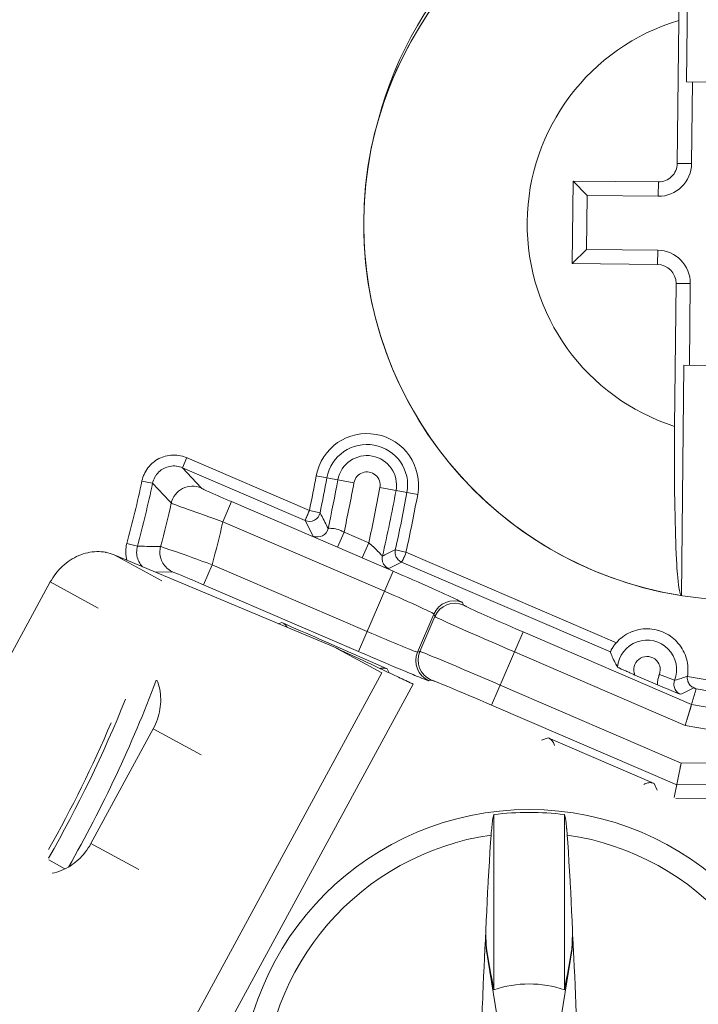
# Model space of a CAD drawing. Header units: inches. Extents: x 0 to 210, y -297 to 0.
# Tile 21 of 76: x 110 to 116, y -211 to -202. Entities that reach past the tile are written whole.
import ezdxf

# ---------------------------------------------------------------- set-up
doc = ezdxf.new("R2010")
doc.units = ezdxf.units.IN
doc.header["$MEASUREMENT"] = 0
doc.layers.add('Lag 4', color=7, linetype='Continuous')

msp = doc.modelspace()

# ---------------------------------------------------------------- linework, layer by layer
at = {"layer": 'Lag 4', "color": 7, "lineweight": 9, "true_color": 0xffffff}
for points in [[(116.0693, -200.0267), (116.0476, -202.1401)], [(115.9748, -201.5772), (115.9766, -201.435)], [(115.9748, -201.5772), (115.9614, -202.8893)], [(117.0476, -202.1504), (116.0476, -202.1401)], [(116.1001, -202.1407), (116.0924, -202.8906)], [(113.2228, -202.4772), (113.2217, -202.4813)], [(113.2231, -202.4773), (113.2221, -202.4814)], [(113.2258, -202.466), (113.2237, -202.4737)], [(113.2263, -202.4661), (113.2244, -202.4738)], [(115.9614, -202.8893), (116.0924, -202.8906)], [(115.0057, -203.0509), (114.9979, -203.8081)], [(115.7882, -203.0589), (115.0057, -203.0509)], [(115.0057, -203.0509), (115.1353, -203.1833)], [(115.7882, -203.0589), (115.7869, -203.1899)], [(115.1353, -203.1833), (115.1303, -203.6784)], [(115.7869, -203.1899), (115.1353, -203.1833)], [(114.9979, -203.8081), (115.1303, -203.6784)], [(115.1303, -203.6784), (115.7818, -203.6851)], [(115.7805, -203.8161), (115.7818, -203.6851)], [(114.9979, -203.8081), (115.7805, -203.8161)], [(115.9501, -203.9892), (115.9367, -205.3014)], [(115.9501, -203.9892), (116.0811, -203.9906)], [(116.0811, -203.9906), (116.0735, -204.7405)], [(116.0211, -204.74), (115.9994, -206.8535)], [(116.0211, -204.74), (117.021, -204.7502)], [(115.9994, -206.8535), (115.9973, -206.8526), (115.9955, -206.851), (115.9936, -206.8483), (115.9917, -206.8447), (115.9887, -206.8372), (115.9879, -206.8347), (115.9843, -206.8215), (115.9842, -206.821), (115.9806, -206.8035), (115.977, -206.7825), (115.9725, -206.7494), (115.9702, -206.7297), (115.9653, -206.68), (115.9639, -206.6632), (115.959, -206.5977), (115.958, -206.5837), (115.9532, -206.5004), (115.9528, -206.492), (115.9482, -206.3915), (115.9481, -206.389), (115.9441, -206.2759), (115.9408, -206.1537), (115.938, -206.0043), (115.9365, -205.887), (115.9354, -205.7552), (115.9351, -205.5994), (115.9355, -205.4572), (115.9367, -205.3014)], [(111.4635, -205.589), (111.4469, -205.5824), (111.4298, -205.5767), (111.4217, -205.5745), (111.4042, -205.5703), (111.3865, -205.5671), (111.3689, -205.5651), (111.3513, -205.564), (111.3339, -205.564), (111.3165, -205.5651), (111.2991, -205.5671), (111.2817, -205.5703), (111.2645, -205.5744), (111.2476, -205.5796), (111.2385, -205.5828), (111.2221, -205.5895), (111.2061, -205.5972), (111.1907, -205.6057), (111.1757, -205.6152), (111.1613, -205.6256), (111.154, -205.6313), (111.1406, -205.6429), (111.1279, -205.6552), (111.116, -205.6682), (111.105, -205.6819), (111.0948, -205.6961), (111.0853, -205.7111), (111.0767, -205.7266), (111.0691, -205.7427), (111.0653, -205.7515), (111.0592, -205.7681), (111.054, -205.7849), (111.05, -205.8018)], [(111.4226, -205.6802), (111.4095, -205.6751), (111.3958, -205.671), (111.3817, -205.6677), (111.3673, -205.6655), (111.3651, -205.6653), (111.3505, -205.6642), (111.3359, -205.6642), (111.3213, -205.6653), (111.3199, -205.6654), (111.3055, -205.6676), (111.2914, -205.6708), (111.2776, -205.675), (111.2643, -205.6801), (111.2516, -205.6861), (111.2393, -205.693), (111.2274, -205.7009), (111.2161, -205.7097), (111.2053, -205.7194), (111.1951, -205.7299), (111.1943, -205.7309), (111.185, -205.7422), (111.1765, -205.7541), (111.1753, -205.7559), (111.1679, -205.7685), (111.1613, -205.7815), (111.1558, -205.7948), (111.1513, -205.8083), (111.1479, -205.8219)], [(111.4226, -205.6802), (111.4628, -205.5868)], [(111.4635, -205.589), (112.5864, -206.0726)], [(111.4226, -205.6802), (112.5469, -206.1644)], [(111.4226, -205.6802), (111.5932, -205.8661)], [(112.6471, -205.7543), (112.9952, -205.8181)], [(111.1479, -205.8219), (111.0499, -205.8022)], [(111.3199, -206.0057), (111.3026, -205.9873), (111.2853, -205.9689), (111.2681, -205.9505), (111.2508, -205.9321), (111.2336, -205.9137), (111.2163, -205.8952), (111.199, -205.8768), (111.1818, -205.8584), (111.1644, -205.8401), (111.1471, -205.8217)], [(111.872, -205.9917), (111.8519, -205.983), (111.8238, -205.9709), (111.7958, -205.9587), (111.7677, -205.9464), (111.7483, -205.9379), (111.7203, -205.9255), (111.7064, -205.9193), (111.6785, -205.9068), (111.6715, -205.9036), (111.6437, -205.891), (111.6172, -205.8786), (111.6074, -205.8739), (111.6001, -205.8702), (111.5953, -205.8676), (111.5948, -205.8673), (111.5932, -205.8661)], [(113.2335, -205.8617), (113.5816, -205.9254)], [(111.7928, -206.1753), (111.7579, -206.1631), (111.7104, -206.1465), (111.6629, -206.1298), (111.6154, -206.1131), (111.5823, -206.1014), (111.5348, -206.0846), (111.5111, -206.0762), (111.4637, -206.0593), (111.4519, -206.0551), (111.4046, -206.038), (111.3597, -206.0216), (111.3432, -206.0154), (111.3309, -206.0106), (111.3228, -206.0073), (111.3218, -206.0069), (111.3191, -206.0055)], [(111.7928, -206.1753), (111.872, -205.9917)], [(113.354, -206.63), (111.872, -205.9917)], [(112.5864, -206.0726), (112.5834, -206.0798), (112.5795, -206.089), (112.5756, -206.0982), (112.5716, -206.1074), (112.5707, -206.1095), (112.5667, -206.1186), (112.5627, -206.1278), (112.5588, -206.137), (112.5581, -206.1386), (112.5542, -206.1478), (112.5501, -206.1569), (112.5485, -206.1603), (112.5469, -206.1644)], [(112.6843, -206.0931), (112.586, -206.0717)], [(112.6844, -206.0931), (112.6881, -206.1005), (112.6954, -206.1149), (112.7028, -206.1293), (112.7063, -206.1362), (112.7137, -206.1506), (112.7211, -206.1649), (112.7285, -206.1793), (112.7359, -206.1936), (112.7433, -206.2079), (112.7507, -206.2223), (112.7581, -206.2366)], [(113.2749, -206.8136), (111.7928, -206.1753)], [(112.6207, -206.3075), (112.5469, -206.1644)], [(112.758, -206.2371), (112.7584, -206.2374), (112.759, -206.2374), (112.7617, -206.2371), (112.7659, -206.2367), (112.7715, -206.2363), (112.7784, -206.2362), (112.7863, -206.2365), (112.7906, -206.2367), (112.805, -206.2381), (112.8122, -206.2391), (112.8265, -206.2415), (112.8357, -206.2435), (112.8497, -206.2472), (112.8602, -206.2506), (112.8737, -206.2558), (112.8854, -206.2611), (112.8975, -206.2677)], [(112.9039, -206.2717), (112.8446, -206.4095)], [(112.9039, -206.2717), (113.1304, -206.3693)], [(110.9117, -206.3744), (110.9098, -206.3818), (110.9066, -206.397), (110.9041, -206.4125), (110.9024, -206.4281), (110.9015, -206.4437), (110.9015, -206.4594), (110.9022, -206.475), (110.9038, -206.4906), (110.9049, -206.4984), (110.9076, -206.5137), (110.9112, -206.5289)], [(111.0082, -206.4007), (110.9117, -206.3747)], [(113.0711, -206.507), (113.1304, -206.3693)], [(113.1304, -206.3693), (113.1415, -206.3772), (113.1535, -206.3869), (113.1539, -206.3872), (113.1631, -206.3954), (113.1759, -206.4075), (113.184, -206.4156), (113.1964, -206.4281), (113.2029, -206.4348), (113.2151, -206.4476), (113.2194, -206.4521), (113.2314, -206.465), (113.2384, -206.4725), (113.2444, -206.4791), (113.2492, -206.4845), (113.2493, -206.4847), (113.2529, -206.4887), (113.2553, -206.4912), (113.2558, -206.4918), (113.2564, -206.4919)], [(110.2093, -206.7287), (110.2187, -206.7121), (110.2316, -206.6912), (110.2453, -206.6709), (110.2598, -206.6513), (110.272, -206.6361), (110.2879, -206.6177), (110.3045, -206.6002), (110.3217, -206.5835), (110.3365, -206.5702), (110.3547, -206.5552), (110.3735, -206.541), (110.3927, -206.5278), (110.4099, -206.517), (110.4298, -206.5057), (110.45, -206.4954), (110.4705, -206.4861), (110.4897, -206.4784), (110.5105, -206.4712), (110.5314, -206.465), (110.5523, -206.4598), (110.573, -206.4558), (110.5939, -206.4528), (110.6148, -206.4508), (110.6355, -206.4498), (110.6361, -206.4498), (110.6567, -206.4499), (110.6771, -206.4511), (110.6973, -206.4533), (110.7171, -206.4565), (110.718, -206.4566), (110.7377, -206.4609), (110.757, -206.4662), (110.7759, -206.4724), (110.7943, -206.4795)], [(112.8118, -207.3244), (110.7943, -206.4795)], [(110.7943, -206.4795), (111.2338, -206.7181)], [(111.0082, -206.4007), (111.005, -206.4145), (111.0028, -206.4287), (111.0016, -206.4432), (111.0016, -206.4441), (111.0015, -206.4587), (111.0024, -206.4732), (111.0044, -206.4875), (111.0074, -206.5014), (111.0114, -206.5151), (111.0164, -206.5286), (111.0224, -206.5418), (111.0294, -206.5546), (111.0295, -206.5548), (111.0374, -206.567), (111.046, -206.5785), (111.0554, -206.5892)], [(111.0079, -206.4006), (111.0293, -206.4009), (111.0507, -206.4012), (111.072, -206.4015), (111.0934, -206.4018), (111.1148, -206.4021), (111.1362, -206.4023), (111.1575, -206.4026), (111.1789, -206.4029), (111.2003, -206.4032), (111.2217, -206.4035)], [(111.2214, -206.4035), (111.2182, -206.4174), (111.2161, -206.4317), (111.2151, -206.4442), (111.2148, -206.4587), (111.2156, -206.4731), (111.2175, -206.4875), (111.2179, -206.4899), (111.2209, -206.504), (111.225, -206.5178), (111.23, -206.5311), (111.2358, -206.5439), (111.2426, -206.5563), (111.2504, -206.5682), (111.2592, -206.5798), (111.2689, -206.5909), (111.2795, -206.6014), (111.2796, -206.6014), (111.2878, -206.6087), (111.2994, -206.6176), (111.3113, -206.6256), (111.3235, -206.6325), (111.3359, -206.6384)], [(111.2214, -206.4035), (111.2244, -206.4042), (111.2253, -206.4045), (111.2334, -206.4071), (111.2458, -206.4113), (111.2624, -206.4169), (111.3072, -206.4325), (111.3189, -206.4365), (111.3662, -206.453), (111.39, -206.4613), (111.4373, -206.4779), (111.4704, -206.4896), (111.5176, -206.5064), (111.5527, -206.519), (111.5999, -206.5361), (111.6469, -206.5533), (111.694, -206.5705)], [(113.2562, -206.4918), (113.2681, -206.4859), (113.28, -206.4799), (113.2918, -206.474), (113.3037, -206.468), (113.3156, -206.4621), (113.3274, -206.4561), (113.3393, -206.4501), (113.3511, -206.4442), (113.363, -206.4382), (113.3749, -206.4323)], [(113.3749, -206.4323), (113.3732, -206.4421), (113.3725, -206.4522), (113.3727, -206.4605), (113.3739, -206.4708), (113.3761, -206.4809), (113.3792, -206.4905), (113.3833, -206.4996), (113.3882, -206.5082), (113.3941, -206.5164), (113.401, -206.5241), (113.4086, -206.5312), (113.4152, -206.5362), (113.4238, -206.5417), (113.4327, -206.5461)], [(113.4723, -206.4541), (113.3747, -206.4323)], [(113.4725, -206.4542), (113.4711, -206.4627), (113.4686, -206.4715), (113.468, -206.473), (113.4643, -206.482), (113.4606, -206.49), (113.4596, -206.492), (113.4554, -206.5011), (113.4512, -206.5102), (113.4468, -206.5193), (113.4457, -206.5215), (113.4412, -206.5305), (113.4407, -206.5316), (113.4368, -206.5388), (113.4358, -206.5404), (113.4339, -206.544), (113.4336, -206.5448), (113.4327, -206.5459)], [(113.4726, -206.4542), (115.4025, -207.2854)], [(111.615, -206.7542), (111.694, -206.5705)], [(111.694, -206.5705), (113.1159, -207.1828)], [(113.2882, -206.5896), (113.281, -206.5826), (113.2743, -206.5748), (113.2724, -206.5723), (113.2669, -206.5636), (113.2623, -206.5545), (113.2586, -206.5451), (113.256, -206.5355), (113.2544, -206.5254), (113.2538, -206.5151), (113.2538, -206.512), (113.2545, -206.5018), (113.2562, -206.4918)], [(113.4327, -206.5459), (113.3143, -206.6062)], [(113.4327, -206.5459), (115.348, -207.3707)], [(111.3356, -206.6382), (111.1697, -206.6367)], [(111.615, -206.7542), (111.5945, -206.7454), (111.5667, -206.7334), (111.5388, -206.7216), (111.511, -206.7097), (111.4914, -206.7014), (111.4635, -206.6897), (111.4495, -206.6838), (111.4215, -206.6721), (111.4148, -206.6693), (111.3868, -206.6578), (111.3603, -206.6472), (111.3504, -206.6433), (111.3429, -206.6405), (111.3379, -206.6388), (111.3374, -206.6386), (111.3356, -206.6382)], [(113.0368, -207.3665), (113.354, -206.6299)], [(113.314, -206.6059), (113.3112, -206.6046), (113.3085, -206.6033), (113.3058, -206.6018), (113.3031, -206.6003), (113.3005, -206.5987), (113.2979, -206.597), (113.2954, -206.5953), (113.2929, -206.5935), (113.2905, -206.5916), (113.2882, -206.5896)], [(110.2093, -206.7287), (108.9384, -209.0703)], [(110.2093, -206.7287), (110.6488, -206.9673)], [(111.615, -206.7542), (113.0368, -207.3665)], [(113.7293, -207.0224), (113.7286, -207.0212), (113.7269, -207.0201), (113.7267, -207.02), (113.7206, -207.0162), (113.7198, -207.0157), (113.7117, -207.0112), (113.7086, -207.0097), (113.6934, -207.0019), (113.6743, -206.9925), (113.6515, -206.9816), (113.6407, -206.9765), (113.5953, -206.9554), (113.5722, -206.9448), (113.5266, -206.9242), (113.4939, -206.9096), (113.4482, -206.8892), (113.4091, -206.872), (113.3632, -206.8519), (113.3208, -206.8334), (113.2749, -206.8136)], [(113.992, -206.9178), (113.9912, -206.9168), (113.9905, -206.9164), (113.9867, -206.9139), (113.9807, -206.9105), (113.9724, -206.9062), (113.9495, -206.8948), (113.9492, -206.8947), (113.945, -206.8927), (113.9174, -206.8796), (113.9053, -206.8739), (113.8776, -206.8611), (113.8581, -206.8521), (113.8303, -206.8395), (113.804, -206.8276), (113.7762, -206.8151), (113.7718, -206.8131), (113.7439, -206.8006), (113.716, -206.7882)], [(113.992, -206.9178), (114.0009, -206.9401)], [(114.0009, -206.9401), (114.0019, -206.9413), (114.0039, -206.9425), (114.0041, -206.9426), (114.01, -206.9458), (114.0123, -206.9472), (114.0213, -206.9519), (114.0257, -206.954), (114.044, -206.963), (114.0671, -206.9739), (114.0948, -206.9868), (114.1268, -207.0014), (114.1628, -207.0177), (114.1905, -207.0302), (114.2453, -207.0547), (114.2845, -207.0721), (114.3394, -207.0963), (114.3866, -207.1169), (114.4417, -207.1409), (114.4927, -207.1631), (114.5478, -207.1868)], [(113.5788, -207.3718), (113.7293, -207.0224)], [(113.7382, -207.0447), (113.7293, -207.0224)], [(112.3024, -207.1111), (112.3342, -207.1006)], [(112.764, -207.2898), (112.7211, -207.2709), (112.6781, -207.252), (112.6351, -207.2331), (112.5921, -207.2142), (112.5491, -207.1952), (112.5061, -207.1763), (112.4632, -207.1574), (112.4202, -207.1385), (112.3772, -207.1196), (112.3342, -207.1006)], [(112.3813, -207.144), (112.3794, -207.1407), (112.3759, -207.1352), (112.3721, -207.13), (112.3704, -207.128), (112.366, -207.1231), (112.3614, -207.1185), (112.3564, -207.1142), (112.3512, -207.1103), (112.3457, -207.1067), (112.34, -207.1035), (112.3342, -207.1006)], [(113.7382, -207.0447), (113.5998, -207.366)], [(114.4687, -207.3705), (114.4005, -207.3411), (114.3271, -207.3092), (114.2642, -207.2819), (114.1908, -207.2499), (114.1385, -207.2269), (114.0652, -207.1947), (114.0281, -207.1783), (113.9549, -207.1459), (113.9069, -207.1244), (113.8641, -207.1051), (113.8271, -207.0883), (113.7962, -207.074), (113.7716, -207.0623), (113.7537, -207.0536), (113.7472, -207.0502), (113.7425, -207.0476), (113.7395, -207.0458), (113.7391, -207.0456), (113.7382, -207.0447)], [(113.1159, -207.1828), (113.1584, -207.2011), (113.2044, -207.2208), (113.2438, -207.2375), (113.2899, -207.257), (113.323, -207.2709), (113.3691, -207.2901), (113.3926, -207.2999), (113.4389, -207.3189), (113.4499, -207.3234), (113.4963, -207.342), (113.5199, -207.3513), (113.5397, -207.3589), (113.5557, -207.3648), (113.5589, -207.366), (113.5677, -207.369), (113.5694, -207.3695), (113.5754, -207.3713), (113.5774, -207.3719), (113.5788, -207.3718)], [(114.2586, -207.8585), (114.5478, -207.1869)], [(116.0923, -207.852), (114.5478, -207.1868)], [(115.4025, -207.2854), (115.4158, -207.271), (115.43, -207.2572), (115.445, -207.2441), (115.4469, -207.2425), (115.4626, -207.2304), (115.4789, -207.2191), (115.4957, -207.2087), (115.513, -207.1992), (115.5308, -207.1906), (115.5491, -207.183), (115.5516, -207.1821), (115.5703, -207.1755), (115.5893, -207.17), (115.6085, -207.1655), (115.6279, -207.162), (115.6475, -207.1596), (115.6673, -207.1582), (115.6697, -207.1581), (115.6896, -207.1578), (115.7094, -207.1586), (115.729, -207.1605), (115.7485, -207.1633), (115.768, -207.1672), (115.7872, -207.1722), (115.7896, -207.1729), (115.8084, -207.1789), (115.8269, -207.186), (115.845, -207.1939), (115.8626, -207.2028), (115.8797, -207.2127), (115.8964, -207.2235), (115.8984, -207.2249), (115.9144, -207.2367), (115.9297, -207.2492), (115.9443, -207.2625), (115.9581, -207.2766), (115.9713, -207.2914), (115.9837, -207.3069), (115.9851, -207.3089), (115.9966, -207.3251), (116.0071, -207.3418), (116.0167, -207.3591), (116.0253, -207.3768), (116.0331, -207.395), (116.0399, -207.4136), (116.0406, -207.416), (116.0463, -207.435), (116.051, -207.4543), (116.0546, -207.4737), (116.0572, -207.4933), (116.0588, -207.5131), (116.0594, -207.5331), (116.0589, -207.5532), (116.0588, -207.5547), (116.0572, -207.5746), (116.0545, -207.5944)], [(113.3012, -207.5263), (112.764, -207.2898)], [(115.348, -207.3708), (115.3481, -207.3697), (115.3487, -207.3686), (115.3503, -207.365), (115.3511, -207.3631), (115.3538, -207.3572), (115.3552, -207.3545), (115.3565, -207.3522), (115.3613, -207.3433), (115.3638, -207.3388), (115.3691, -207.3301), (115.3731, -207.3239), (115.3788, -207.3155), (115.3834, -207.3092), (115.3895, -207.3011), (115.3959, -207.2931), (115.4025, -207.2854)], [(112.8118, -207.3244), (113.2512, -207.5629)], [(113.0368, -207.3665), (113.0638, -207.3782), (113.1037, -207.3952), (113.1435, -207.4123), (113.1562, -207.4178), (113.1961, -207.4348), (113.2359, -207.4518), (113.2758, -207.4687), (113.3157, -207.4856), (113.3556, -207.5024), (113.3955, -207.5192), (113.4355, -207.5359)], [(113.5788, -207.3718), (113.5998, -207.366)], [(114.3377, -207.6748), (114.2694, -207.6455), (114.1959, -207.614), (114.1328, -207.587), (114.0591, -207.5556), (114.0065, -207.5333), (113.9329, -207.5021), (113.8954, -207.4863), (113.8217, -207.4553), (113.7731, -207.435), (113.7298, -207.417), (113.6922, -207.4016), (113.6606, -207.3887), (113.6354, -207.3787), (113.6167, -207.3715), (113.6099, -207.369), (113.6048, -207.3673), (113.6014, -207.3663), (113.6012, -207.3662), (113.5998, -207.366)], [(116.0351, -208.0451), (114.4687, -207.3705)], [(115.348, -207.3707), (115.3498, -207.3755), (115.3554, -207.3899), (115.3612, -207.4043), (115.3652, -207.4138), (115.3714, -207.428), (115.3778, -207.4421), (115.3845, -207.456), (115.3914, -207.4699), (115.3986, -207.4835), (115.4061, -207.4971), (115.4139, -207.5104)], [(110.9626, -211.7792), (113.2512, -207.5629)], [(113.3012, -207.5263), (113.2984, -207.5251), (113.2919, -207.5228), (113.2852, -207.5208), (113.2783, -207.5194), (113.2714, -207.5184), (113.2644, -207.5178), (113.2574, -207.5178), (113.2505, -207.5182), (113.2466, -207.5186), (113.2398, -207.5198), (113.2331, -207.5214)], [(113.3012, -207.5263), (113.3177, -207.5615)], [(113.4355, -207.5359), (113.4399, -207.5378), (113.4645, -207.548), (113.4891, -207.5583), (113.5126, -207.568), (113.5373, -207.5781), (113.5547, -207.5852), (113.5794, -207.5953), (113.5901, -207.5996), (113.6149, -207.6096), (113.6185, -207.611), (113.6433, -207.6207), (113.6644, -207.6287), (113.672, -207.6314), (113.6778, -207.6333), (113.6816, -207.6343), (113.6821, -207.6345), (113.6834, -207.6345)], [(115.4139, -207.5104), (115.4147, -207.511), (115.415, -207.5112), (115.4176, -207.5126), (115.4219, -207.5147), (115.4276, -207.5175), (115.4434, -207.5248), (115.4481, -207.5269), (115.4641, -207.5341), (115.4726, -207.5379), (115.4886, -207.545), (115.4998, -207.5499), (115.5158, -207.5569), (115.5255, -207.5611), (115.5415, -207.5681), (115.5576, -207.5751), (115.5737, -207.582)], [(111.154, -208.0745), (111.1638, -208.0556), (111.1743, -208.0334), (111.1837, -208.0108), (111.1922, -207.9878), (111.1996, -207.9647), (111.2055, -207.9434), (111.211, -207.92), (111.2154, -207.8964), (111.2187, -207.8729), (111.221, -207.8494), (111.2223, -207.8263), (111.2225, -207.8031), (111.2217, -207.7802), (111.2199, -207.7575), (111.2171, -207.7351), (111.2169, -207.7337), (111.213, -207.7117), (111.2081, -207.6901), (111.2023, -207.669), (111.1955, -207.6484), (111.1879, -207.6284)], [(113.537, -207.6652), (113.5285, -207.6612), (113.5117, -207.6533), (113.4949, -207.6453), (113.4866, -207.6414), (113.4697, -207.6334), (113.4529, -207.6255), (113.4361, -207.6175), (113.4193, -207.6096), (113.4025, -207.6016), (113.3857, -207.5937), (113.3688, -207.5857)], [(113.7044, -207.6288), (113.6834, -207.6345)], [(114.2586, -207.8585), (114.2074, -207.8365), (114.1523, -207.8129), (114.1049, -207.7926), (114.0496, -207.7692), (114.0102, -207.7525), (113.9549, -207.7292), (113.9268, -207.7174), (113.8714, -207.6944), (113.8578, -207.6887), (113.8023, -207.666), (113.774, -207.6545), (113.7503, -207.6451), (113.7313, -207.6377), (113.7271, -207.6361), (113.7172, -207.6325), (113.7143, -207.6317), (113.7082, -207.6295), (113.706, -207.6288), (113.7044, -207.6288)], [(115.5737, -207.582), (115.7803, -207.671)], [(115.7972, -207.5766), (115.7939, -207.5856), (115.791, -207.5948), (115.7884, -207.6041), (115.7861, -207.6135), (115.7842, -207.623), (115.7827, -207.6325), (115.7816, -207.6422), (115.7808, -207.6518), (115.7804, -207.6614), (115.7803, -207.671)], [(115.9371, -207.6308), (115.7972, -207.5766)], [(115.937, -207.6309), (115.934, -207.6402), (115.9318, -207.6501), (115.9306, -207.6604), (115.9304, -207.6661), (115.9309, -207.6765), (115.9323, -207.6866), (115.9347, -207.6964), (115.938, -207.7057), (115.9423, -207.7146), (115.9476, -207.7231), (115.9539, -207.7313), (115.961, -207.7389), (115.9652, -207.7427), (115.9734, -207.7491), (115.982, -207.7545), (115.9908, -207.7589)], [(115.9371, -207.6308), (115.9436, -207.6291), (115.9556, -207.6259), (115.9675, -207.6225), (115.973, -207.6208), (115.9848, -207.6171), (115.9966, -207.6132), (116.0084, -207.6091), (116.0201, -207.6049), (116.0317, -207.6005), (116.0432, -207.5959), (116.0547, -207.5912)], [(116.0546, -207.5944), (116.0537, -207.604), (116.0538, -207.6139), (116.0549, -207.624), (116.0572, -207.6341), (116.0598, -207.6425), (116.0638, -207.6519), (116.0686, -207.6608), (116.0744, -207.6691), (116.081, -207.6769), (116.0884, -207.684), (116.0953, -207.6895), (116.1038, -207.695), (116.1127, -207.6995)], [(116.0545, -207.5944), (118.2003, -207.9611)], [(111.1356, -212.0894), (113.537, -207.6652)], [(114.3377, -207.6748), (115.9976, -208.3897)], [(115.7803, -207.671), (115.7807, -207.6712), (115.8017, -207.6802), (115.8227, -207.6892), (115.8437, -207.6981), (115.8643, -207.7067), (115.8853, -207.7155), (115.9064, -207.7243), (115.9275, -207.733), (115.9486, -207.7416), (115.9697, -207.7503), (115.9908, -207.7589)], [(116.1127, -207.6994), (116.1077, -207.7022), (116.0958, -207.7087), (116.0838, -207.715), (116.0768, -207.7186), (116.0647, -207.7247), (116.0525, -207.7307), (116.0403, -207.7366), (116.028, -207.7423), (116.0156, -207.748), (116.0032, -207.7535), (115.9908, -207.7589)], [(116.0351, -208.0451), (116.1345, -207.7095)], [(116.1127, -207.6994), (116.1138, -207.7), (116.116, -207.7009), (116.1182, -207.7019), (116.1204, -207.7029), (116.1207, -207.703), (116.1229, -207.704), (116.1251, -207.705), (116.1273, -207.706), (116.128, -207.7063), (116.1302, -207.7073), (116.1303, -207.7074), (116.1325, -207.7084), (116.1325, -207.7085), (116.134, -207.7092), (116.1342, -207.7092), (116.1345, -207.7095)], [(116.1345, -207.7095), (118.1717, -208.0577)], [(114.2586, -207.8585), (115.9572, -208.59)], [(116.0498, -207.9955), (116.0877, -207.8676)], [(116.0877, -207.8676), (116.0902, -207.8593)], [(116.0918, -207.8541), (116.0923, -207.852)], [(117.9948, -208.1771), (116.0923, -207.852)], [(111.154, -208.0745), (110.5816, -209.1292)], [(111.5934, -208.313), (111.154, -208.0745)], [(117.9611, -208.3743), (116.0351, -208.0451)], [(114.7171, -208.1782), (114.7767, -208.1584)], [(115.7495, -208.5774), (114.7767, -208.1584)], [(114.8346, -208.229), (114.8346, -208.229), (114.8322, -208.2199), (114.8288, -208.2111), (114.8247, -208.2025), (114.8198, -208.1944), (114.8141, -208.1868), (114.8078, -208.1797), (114.8008, -208.1733), (114.7932, -208.1675), (114.7851, -208.1626), (114.7767, -208.1584)], [(115.9976, -208.3897), (117.6975, -208.3748)], [(115.9336, -208.7069), (115.9976, -208.3897)], [(115.9821, -208.4666), (115.9924, -208.416)], [(115.9924, -208.416), (115.9976, -208.3897)], [(115.7495, -208.5774), (115.7403, -208.574), (115.7308, -208.5715), (115.7211, -208.57), (115.7112, -208.5694), (115.7013, -208.5698), (115.7012, -208.5698), (115.6914, -208.5712), (115.6818, -208.5736), (115.6725, -208.5768), (115.6636, -208.5809), (115.6551, -208.5859)], [(115.7495, -208.5774), (115.7786, -208.6396)], [(115.9572, -208.59), (117.6571, -208.5752)], [(115.9572, -208.59), (115.9575, -208.588)], [(115.9586, -208.5827), (115.9604, -208.5742)], [(117.2887, -208.702), (115.9492, -208.7137)], [(114.2535, -209.0501), (114.2539, -209.0455), (114.2553, -209.0266), (114.2569, -209.0078), (114.2587, -208.989), (114.2601, -208.9742), (114.2622, -208.9554), (114.2645, -208.9366), (114.2651, -208.9317), (114.2678, -208.9129), (114.2709, -208.8943), (114.274, -208.8783), (114.2777, -208.8628)], [(114.2777, -208.8628), (114.2777, -210.4707)], [(114.9277, -210.4707), (114.9277, -208.8628)], [(114.9277, -208.8628), (114.9315, -208.8783), (114.9346, -208.8943), (114.9354, -208.8992), (114.9384, -208.9179), (114.941, -208.9366), (114.9428, -208.9513), (114.9449, -208.9701), (114.9468, -208.989), (114.9472, -208.9936), (114.9489, -209.0124), (114.9505, -209.0313), (114.9519, -209.0501)], [(114.2535, -209.0501), (114.2486, -209.1191), (114.2428, -209.2065), (114.2373, -209.294), (114.2321, -209.3814), (114.2272, -209.4689), (114.2262, -209.4874), (114.2216, -209.5749), (114.2174, -209.6624), (114.2133, -209.7499), (114.2096, -209.8375), (114.206, -209.925)], [(114.9519, -209.0501), (114.9568, -209.1191), (114.9626, -209.2065), (114.9682, -209.294), (114.9734, -209.3814), (114.9782, -209.4689), (114.9792, -209.4874), (114.9838, -209.5749), (114.9881, -209.6624), (114.9921, -209.7499), (114.9959, -209.8375), (114.9994, -209.925)], [(110.226, -209.4007), (110.2468, -209.3962), (110.2678, -209.3906), (110.2887, -209.384), (110.3095, -209.3763), (110.33, -209.3676), (110.3313, -209.367), (110.3516, -209.3572), (110.3716, -209.3463), (110.3913, -209.3345), (110.4107, -209.3217), (110.4293, -209.3081), (110.4478, -209.2933), (110.4657, -209.2777), (110.483, -209.2611), (110.4997, -209.2438), (110.5143, -209.2273), (110.5297, -209.2084), (110.5443, -209.1888), (110.5581, -209.1686), (110.571, -209.1477), (110.5816, -209.1292)], [(111.021, -209.3677), (110.5816, -209.1292)], [(110.3425, -209.3616), (110.1945, -209.2767)], [(114.1683, -210.7667), (114.17, -210.7192), (114.173, -210.635), (114.1762, -210.5509), (114.1777, -210.5141), (114.1812, -210.4299), (114.1848, -210.3457), (114.1887, -210.2616), (114.1927, -210.1774), (114.1969, -210.0933), (114.2014, -210.0091), (114.206, -209.925)], [(114.2065, -209.9253), (114.206, -209.925)], [(114.9989, -209.9253), (114.9991, -209.9431), (114.9992, -209.9616), (114.999, -209.9802), (114.9988, -209.9958), (114.9984, -210.0144), (114.9977, -210.0329), (114.9974, -210.0411), (114.9963, -210.0596), (114.995, -210.0781), (114.9933, -210.0956), (114.9911, -210.1106)], [(114.9943, -210.1116), (114.9962, -210.0966), (114.9976, -210.0789), (114.9981, -210.0707), (114.999, -210.0521), (114.9996, -210.0334), (114.9999, -210.0177), (115.0001, -209.9991), (115, -209.9804), (114.9998, -209.9626), (114.9995, -209.9439), (114.9989, -209.9253)], [(114.9989, -209.9253), (114.9994, -209.925)], [(114.9994, -209.925), (115.0014, -209.961), (115.006, -210.0451), (115.0103, -210.1293), (115.0127, -210.1774), (115.0168, -210.2616), (115.0206, -210.3457), (115.0243, -210.4299), (115.0277, -210.5141), (115.031, -210.5983), (115.0342, -210.6825), (115.0371, -210.7667)], [(114.2055, -210.0152), (114.2057, -210.0159), (114.2059, -210.0165), (114.206, -210.0171), (114.2062, -210.0178), (114.2064, -210.0184), (114.2066, -210.019), (114.2067, -210.0197), (114.2069, -210.0203), (114.2071, -210.021), (114.2073, -210.0216)], [(114.2055, -210.0152), (114.2056, -210.0234), (114.2058, -210.0331), (114.2061, -210.0427), (114.2064, -210.0524), (114.2068, -210.062), (114.2073, -210.0717), (114.2075, -210.0749), (114.2082, -210.0846), (114.209, -210.0942), (114.2098, -210.102), (114.2111, -210.1116)], [(114.2143, -210.1106), (114.2131, -210.1033), (114.212, -210.0945), (114.2117, -210.0915), (114.2108, -210.0826), (114.2101, -210.0737), (114.2095, -210.0662), (114.2089, -210.0573), (114.2084, -210.0484), (114.208, -210.0395), (114.2076, -210.0305), (114.2073, -210.0216)], [(114.2143, -210.1107), (114.2111, -210.1116)], [(114.3352, -210.8906), (114.2111, -210.1116)], [(114.2777, -210.4707), (114.2745, -210.4528), (114.2682, -210.4168), (114.2619, -210.3808), (114.2587, -210.3627), (114.2523, -210.3267), (114.246, -210.2907), (114.2396, -210.2547), (114.2333, -210.2187), (114.227, -210.1827), (114.2206, -210.1467), (114.2143, -210.1106)], [(114.9943, -210.1116), (114.8702, -210.8906)], [(114.9911, -210.1106), (114.988, -210.1287), (114.9816, -210.1647), (114.9753, -210.2007), (114.9721, -210.2186), (114.9658, -210.2547), (114.9594, -210.2907), (114.9531, -210.3267), (114.9468, -210.3627), (114.9404, -210.3987), (114.9341, -210.4347), (114.9277, -210.4707)], [(114.9943, -210.1116), (114.9911, -210.1107)]]:
    msp.add_lwpolyline(points, dxfattribs=at)
for points in [[(122.0343, -203.4452), (122.0343, -191.2949), (112.1846, -181.4452), (100.0343, -181.4452), (87.8841, -181.4452), (78.0343, -191.2949), (78.0343, -203.4452), (78.0343, -215.5955), (87.8841, -225.4452), (100.0343, -225.4452), (112.1846, -225.4452), (122.0343, -215.5955), (122.0343, -203.4452)], [(121.9357, -203.4452), (121.9357, -191.3494), (112.1301, -181.5438), (100.0343, -181.5438), (87.9385, -181.5438), (78.1329, -191.3494), (78.1329, -203.4452), (78.1329, -215.541), (87.9385, -225.3466), (100.0343, -225.3466), (112.1301, -225.3466), (121.9357, -215.541), (121.9357, -203.4452)], [(119.9843, -203.4452), (119.9843, -201.5398), (118.4397, -199.9952), (116.5343, -199.9952), (114.6289, -199.9952), (113.0843, -201.5398), (113.0843, -203.4452), (113.0843, -205.3506), (114.6289, -206.8952), (116.5343, -206.8952), (118.4397, -206.8952), (119.9843, -205.3506), (119.9843, -203.4452)], [(117.2527, -211.4665), (117.2527, -210.003), (116.0663, -208.8165), (114.6027, -208.8165), (113.1392, -208.8165), (111.9527, -210.003), (111.9527, -211.4665), (111.9527, -212.9301), (113.1392, -214.1165), (114.6027, -214.1165), (116.0663, -214.1165), (117.2527, -212.9301), (117.2527, -211.4665)]]:
    msp.add_open_spline(points, degree=3, knots=[0, 0, 0, 0, 1, 1, 1, 2, 2, 2, 3, 3, 3, 4, 4, 4, 4], dxfattribs=at)
for points in [[(116.0693, -200.0267), (114.3797, -200.2565), (113.1115, -201.6862), (113.0848, -203.3911)], [(115.7605, -200.0259), (114.52, -200.3067), (113.5399, -201.2563), (113.2201, -202.4874)], [(115.9748, -201.5772), (115.1566, -201.8223), (114.5932, -202.5712), (114.5844, -203.4252)], [(113.2302, -202.4496), (113.2281, -202.4572), (113.2261, -202.4648), (113.2241, -202.4725)], [(113.2307, -202.4477), (113.2293, -202.4528), (113.2279, -202.458), (113.2265, -202.4631)], [(113.2309, -202.447), (113.23, -202.4503), (113.2291, -202.4536), (113.2282, -202.4569)], [(115.9099, -203.01), (115.9424, -202.9782), (115.9609, -202.9348), (115.9614, -202.8893)], [(116.0016, -203.1036), (116.0589, -203.0474), (116.0916, -202.9708), (116.0924, -202.8906)], [(115.7882, -203.0589), (115.8337, -203.0594), (115.8775, -203.0418), (115.9099, -203.01)], [(115.7869, -203.1899), (115.8671, -203.1908), (115.9443, -203.1597), (116.0016, -203.1036)], [(113.0848, -203.3911), (113.058, -205.0961), (114.2809, -206.5648), (115.9624, -206.8475)], [(114.5844, -203.4252), (114.5757, -204.2793), (115.1237, -205.0396), (115.9367, -205.3014)], [(115.7818, -203.6851), (115.9488, -203.6868), (116.0828, -203.8236), (116.0811, -203.9906)], [(115.7805, -203.8161), (115.8751, -203.8171), (115.9511, -203.8946), (115.9501, -203.9892)], [(112.6488, -205.7546), (112.6959, -205.4975), (112.9425, -205.3273), (113.1996, -205.3744)], [(113.1996, -205.3744), (113.4567, -205.4214), (113.627, -205.668), (113.5799, -205.9251)], [(112.7472, -205.7727), (112.7843, -205.5699), (112.9788, -205.4356), (113.1816, -205.4727)], [(113.1816, -205.4727), (113.3844, -205.5098), (113.5187, -205.7043), (113.4815, -205.9071)], [(112.8477, -205.7911), (112.8747, -205.6438), (113.0159, -205.5462), (113.1632, -205.5732)], [(113.1632, -205.5732), (113.3105, -205.6002), (113.408, -205.7414), (113.381, -205.8887)], [(112.5864, -206.0726), (112.6086, -205.9669), (112.6294, -205.8609), (112.6488, -205.7546)], [(112.9952, -205.8181), (113.003, -205.7755), (113.0329, -205.7403), (113.0737, -205.7258)], [(113.0737, -205.7258), (113.1144, -205.7113), (113.1599, -205.7196), (113.1928, -205.7476)], [(113.1928, -205.7476), (113.2258, -205.7756), (113.2413, -205.8191), (113.2335, -205.8617)], [(110.9117, -206.3744), (110.9628, -206.1848), (111.0089, -205.9939), (111.05, -205.8018)], [(111.0082, -206.4007), (111.0598, -206.209), (111.1064, -206.016), (111.1479, -205.8219)], [(111.5932, -205.8661), (111.5386, -205.8427), (111.4764, -205.8447), (111.4235, -205.8716)], [(112.6843, -206.0931), (112.7066, -205.9865), (112.7276, -205.8797), (112.7472, -205.7727)], [(112.758, -206.2371), (112.7905, -206.0889), (112.8204, -205.9402), (112.8477, -205.7911)], [(112.9039, -206.2717), (112.937, -206.1211), (112.9675, -205.9698), (112.9952, -205.8181)], [(111.4235, -205.8716), (111.3706, -205.8986), (111.3323, -205.9476), (111.3191, -206.0055)], [(113.1304, -206.3693), (113.168, -206.2008), (113.2024, -206.0315), (113.2335, -205.8617)], [(113.2564, -206.4919), (113.3025, -206.2918), (113.344, -206.0907), (113.381, -205.8887)], [(113.3747, -206.4323), (113.4138, -206.2579), (113.4494, -206.0828), (113.4815, -205.9071)], [(113.4726, -206.4542), (113.5117, -206.2785), (113.5475, -206.1021), (113.5799, -205.9251)], [(111.2214, -206.4035), (111.2563, -206.2714), (111.2889, -206.1387), (111.3191, -206.0055)], [(112.6325, -206.1614), (112.6592, -206.1476), (112.6782, -206.1225), (112.6844, -206.0931)], [(111.694, -206.5705), (111.7292, -206.4393), (111.7621, -206.3076), (111.7928, -206.1753)], [(112.5468, -206.1644), (112.5744, -206.1763), (112.6058, -206.1752), (112.6325, -206.1614)], [(112.6206, -206.3074), (112.6481, -206.3193), (112.6795, -206.3182), (112.7061, -206.3045)], [(112.7061, -206.3045), (112.7327, -206.2908), (112.7518, -206.2659), (112.7581, -206.2366)], [(112.9039, -206.2717), (112.9018, -206.2704), (112.8996, -206.269), (112.8975, -206.2677)], [(113.716, -206.7882), (113.5957, -206.7347), (113.475, -206.682), (113.354, -206.63)], [(113.992, -206.9178), (113.8906, -206.8742), (113.773, -206.921), (113.7293, -207.0224)], [(114.0009, -206.9401), (113.8995, -206.8965), (113.7819, -206.9433), (113.7382, -207.0447)], [(115.4141, -207.5104), (115.4229, -207.4046), (115.4926, -207.3136), (115.5926, -207.2777)], [(115.5926, -207.2777), (115.6925, -207.2417), (115.8043, -207.2674), (115.8784, -207.3435)], [(113.0812, -207.4501), (112.9915, -207.408), (112.9017, -207.3661), (112.8118, -207.3244)], [(113.5788, -207.3718), (113.5352, -207.4732), (113.582, -207.5908), (113.6834, -207.6345)], [(113.5998, -207.366), (113.5561, -207.4674), (113.6029, -207.585), (113.7044, -207.6288)], [(115.8784, -207.3435), (115.9526, -207.4195), (115.9755, -207.5319), (115.937, -207.6309)], [(113.3688, -207.5857), (113.273, -207.5404), (113.1771, -207.4952), (113.0812, -207.4501)], [(115.5737, -207.582), (115.5514, -207.5319), (115.5655, -207.473), (115.6082, -207.4385)], [(115.6082, -207.4385), (115.6509, -207.4041), (115.7114, -207.4026), (115.7557, -207.4349)], [(115.7557, -207.4349), (115.8001, -207.4673), (115.8171, -207.5254), (115.7972, -207.5766)], [(110.3764, -209.3438), (110.6895, -208.7949), (110.9583, -208.222), (111.1804, -207.6305)], [(110.1932, -209.2615), (110.4616, -208.7927), (110.6973, -208.3059), (110.8985, -207.8045)], [(110.1937, -209.1823), (110.4061, -208.8061), (110.5975, -208.4183), (110.767, -208.0208)], [(114.9277, -208.8628), (114.7119, -208.8358), (114.4935, -208.8358), (114.2777, -208.8628)], [(114.2535, -209.0501), (113.0525, -209.2237), (112.1612, -210.253), (112.1612, -211.4665)], [(114.9519, -209.0501), (116.1529, -209.2237), (117.0442, -210.253), (117.0442, -211.4665)], [(114.2065, -209.9253), (114.2055, -209.9552), (114.2052, -209.9852), (114.2055, -210.0152)], [(114.2065, -209.9253), (114.206, -209.9574), (114.2062, -209.9895), (114.2073, -210.0216)], [(114.9277, -210.4707), (114.7172, -210.3975), (114.4882, -210.3975), (114.2777, -210.4707)]]:
    msp.add_open_spline(points, degree=3, dxfattribs=at)

doc.saveas('drawing.dxf')
